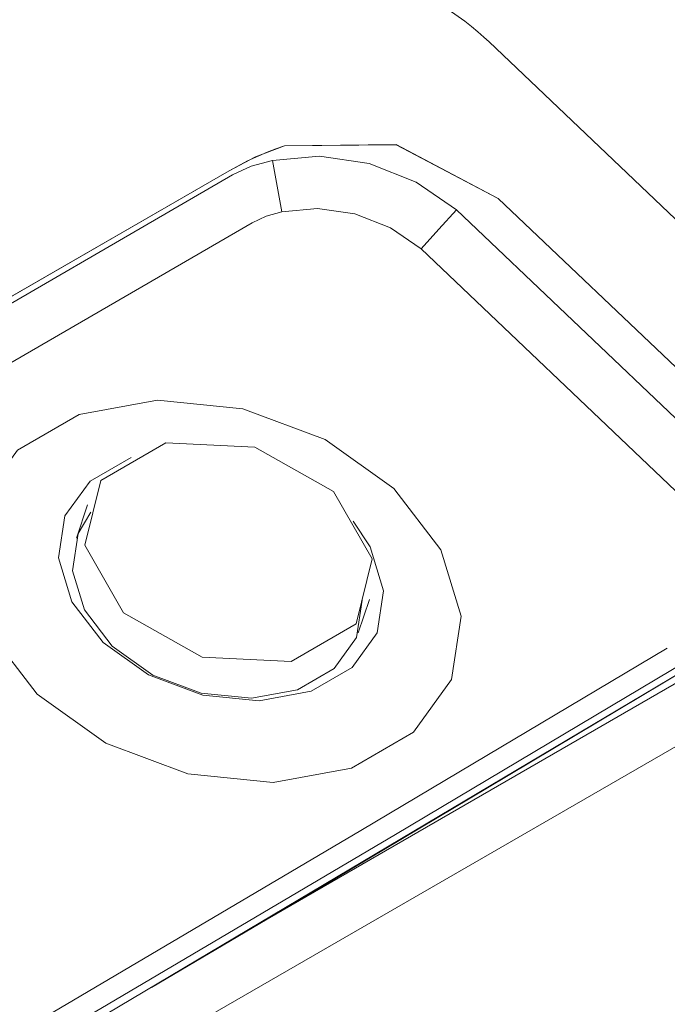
# Model space of a CAD drawing. Header units: metres. Extents: x -16.8 to 29.9, y -11.9 to 37.1.
# Tile 23 of 202: x -6.7449 to -6.6483, y 7.837 to 7.984. Entities that reach past the tile are written whole.
import ezdxf

# ---------------------------------------------------------------- set-up
doc = ezdxf.new("R2010")
doc.units = ezdxf.units.M
doc.layers.add('Q-SPCQ', color=7, linetype='Continuous', lineweight=5)

# ---------------------------------------------------------------- blocks, each defined once
blk = doc.blocks.new('Lavadora de roupas Electrolux - Electrolux-LSE12-2272090-EXPLODE')
at = {"layer": 'Q-SPCQ'}
for p, q in [((-6.60002, 7.90937), (-6.67486, 7.98063)), ((-6.63681, 7.92236), (-6.67349, 7.95728)), ((-6.67349, 7.95727), (-6.63681, 7.92236)), ((-6.64178, 7.91946), (-6.67972, 7.95558)), ((-6.68499, 7.94978), (-6.64705, 7.91366)), ((-6.73476, 7.91154), (-6.73643, 7.90657)), ((-6.60639, 7.90839), (-6.70798, 7.84973)), ((-7.04072, 7.64819), (-6.60019, 7.90253)), ((-6.69437, 7.89247), (-6.69271, 7.89744)), ((-6.72521, 7.83952), (-6.70798, 7.84973))]:
    blk.add_line(p, q, dxfattribs=at)
for points in [[(-6.68256, 7.98646, 0), (-6.68151, 7.98582, 0), (-6.68047, 7.98515, 0), (-6.67946, 7.98445, 0), (-6.67847, 7.98372, 0), (-6.6775, 7.98295, 0), (-6.67655, 7.98216, 0), (-6.67563, 7.98135, 0), (-6.67486, 7.98063, 0)], [(-6.71364, 7.96139, 0), (-6.70971, 7.96347, 0), (-6.70538, 7.96511, 0)], [(-6.70538, 7.96512, 0), (-6.70668, 7.96468, 0), (-6.70795, 7.96421, 0)], [(-6.67349, 7.95728, 0), (-6.68874, 7.96531, 0), (-6.70538, 7.96512, 0)], [(-6.70538, 7.96511, 0), (-6.68874, 7.9653, 0), (-6.67349, 7.95727, 0)], [(-6.70795, 7.96421, 0), (-6.7109, 7.96291, 0), (-6.71364, 7.9614, 0)], [(-6.67972, 7.95558, 0), (-6.68573, 7.95972, 0), (-6.69276, 7.96248, 0), (-6.70014, 7.9636, 0), (-6.70719, 7.96296, 0)], [(-6.70719, 7.96296, 0), (-6.71034, 7.96209, 0), (-6.71316, 7.96078, 0)], [(-6.70576, 7.95526, 0), (-6.70648, 7.95911, 0), (-6.70719, 7.96296, 0)], [(-6.71364, 7.9614, 0), (-6.76072, 7.93425, 0), (-6.80779, 7.9071, 0), (-6.85486, 7.87995, 0), (-6.90192, 7.85279, 0)], [(-6.90192, 7.85278, 0), (-6.80779, 7.9071, 0), (-6.71364, 7.96139, 0)], [(-6.71316, 7.96078, 0), (-6.76009, 7.93354, 0), (-6.80707, 7.90635, 0), (-6.8541, 7.87922, 0), (-6.90119, 7.85213, 0)], [(-6.7102, 7.95365, 0), (-6.70811, 7.95462, 0), (-6.70576, 7.95526, 0)], [(-6.70576, 7.95526, 0), (-6.70046, 7.95577, 0), (-6.69489, 7.95496, 0), (-6.68957, 7.9529, 0), (-6.68499, 7.94978, 0)], [(-6.68499, 7.94978, 0), (-6.68236, 7.95268, 0), (-6.67972, 7.95558, 0)], [(-6.89822, 7.84501, 0), (-6.85114, 7.8721, 0), (-6.80411, 7.89923, 0), (-6.75713, 7.92642, 0), (-6.7102, 7.95365, 0)], [(-6.68909, 7.91401, 0), (-6.69934, 7.92132, 0), (-6.71158, 7.9259, 0), (-6.72431, 7.92719, 0), (-6.736, 7.92504, 0), (-6.74523, 7.91971, 0), (-6.75091, 7.91184, 0), (-6.75233, 7.90237, 0), (-6.74934, 7.89245, 0), (-6.74229, 7.8833, 0)], [(-6.72942, 7.89543, 0), (-6.73519, 7.90551, 0), (-6.73277, 7.9152, 0), (-6.72308, 7.92079, 0), (-6.70982, 7.92016, 0), (-6.69805, 7.91354, 0)], [(-6.72828, 7.91863, 0), (-6.73438, 7.9151, 0), (-6.73814, 7.90989, 0), (-6.73908, 7.90363, 0), (-6.7371, 7.89707, 0), (-6.73244, 7.89102, 0)], [(-6.74229, 7.8833, 0), (-6.73204, 7.87599, 0), (-6.71981, 7.87141, 0), (-6.70707, 7.87011, 0), (-6.69538, 7.87227, 0), (-6.68615, 7.8776, 0), (-6.68048, 7.88547, 0), (-6.67905, 7.89494, 0), (-6.68204, 7.90486, 0), (-6.68909, 7.91401, 0)], [(-6.69805, 7.91354, 0), (-6.69228, 7.90347, 0), (-6.6947, 7.89378, 0), (-6.70439, 7.88818, 0), (-6.71765, 7.88882, 0), (-6.72942, 7.89543, 0)], [(-6.73109, 7.89047, 0), (-6.73524, 7.89586, 0), (-6.73701, 7.90171, 0), (-6.73616, 7.90729, 0), (-6.73426, 7.91045, 0)], [(-6.69515, 7.90909, 0), (-6.69259, 7.90529, 0), (-6.69061, 7.89873, 0), (-6.69155, 7.89247, 0), (-6.6953, 7.88726, 0), (-6.70141, 7.88373, 0), (-6.70914, 7.88231, 0), (-6.71756, 7.88316, 0), (-6.72565, 7.88619, 0), (-6.73244, 7.89102, 0)], [(-6.73109, 7.89047, 0), (-6.72504, 7.88615, 0), (-6.71783, 7.88345, 0), (-6.71032, 7.88269, 0), (-6.70343, 7.88396, 0), (-6.69798, 7.88711, 0), (-6.69464, 7.89175, 0), (-6.6938, 7.89733, 0)], [(-6.64828, 7.89017, 0), (-6.69402, 7.86294, 0), (-6.73989, 7.83583, 0), (-6.78587, 7.80883, 0), (-6.83196, 7.78193, 0)], [(-6.82681, 7.78132, 0), (-6.7807, 7.80822, 0), (-6.73471, 7.83524, 0), (-6.68883, 7.86236, 0), (-6.64307, 7.88959, 0)], [(-6.64227, 7.88893, 0), (-6.73383, 7.83443, 0), (-6.82593, 7.78044, 0)], [(-6.70798, 7.84973, 0), (-6.67509, 7.8693, 0), (-6.64227, 7.88893, 0)]]:
    blk.add_polyline3d(points, dxfattribs=at)
blk = doc.blocks.new('Lavadora de roupas Electrolux - Electrolux-LSE12-2274549-EXPLODE')
blk.add_blockref('Lavadora de roupas Electrolux - Electrolux-LSE12-2272090-EXPLODE', (0, 0))

msp = doc.modelspace()

# ---------------------------------------------------------------- block references
at = {"layer": 'Q-SPCQ'}
msp.add_blockref('Lavadora de roupas Electrolux - Electrolux-LSE12-2274549-EXPLODE', (0, 0), dxfattribs=at)

doc.saveas('drawing.dxf')
